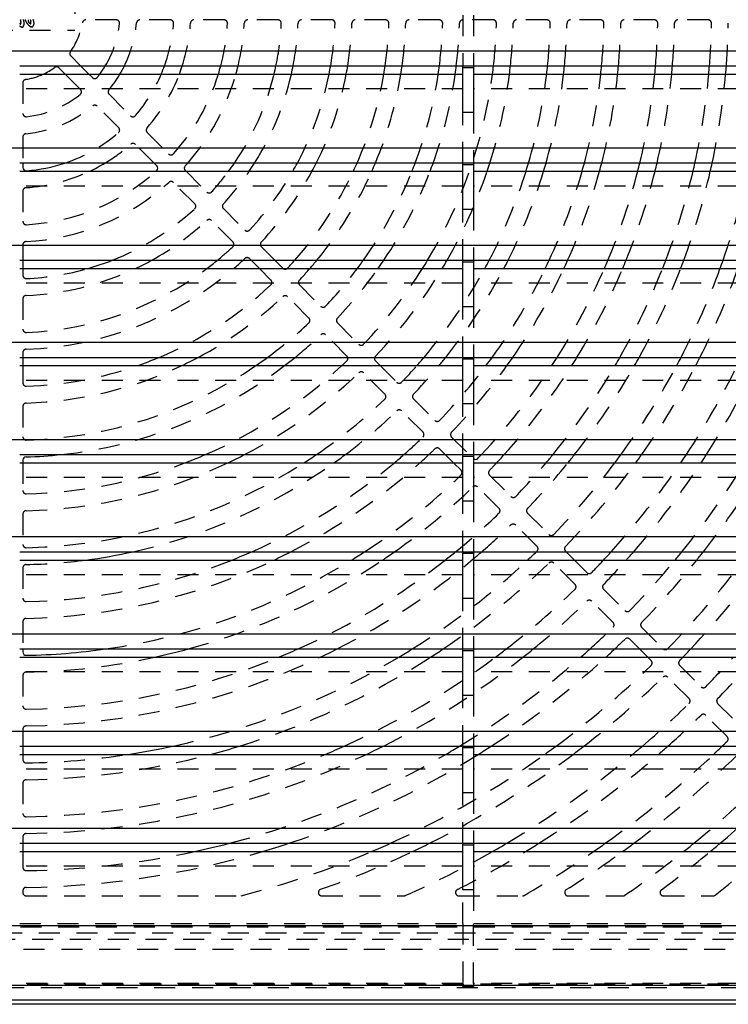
# Model space of a CAD drawing. Extents: x 3.3 to 34.5, y 1 to 22.4.
# Tile 16 of 34: x 9.9 to 14.1, y 1.4 to 7.2. Entities that reach past the tile are written whole.
import ezdxf

# ---------------------------------------------------------------- set-up
doc = ezdxf.new("R2010")
doc.units = 0
doc.linetypes.add('HIDDEN', pattern=[0.1875, 0.125, -0.0625])
doc.layers.add('ACSRY', color=30, linetype='CONTINUOUS')

msp = doc.modelspace()

# ---------------------------------------------------------------- linework, layer by layer
at = {"layer": 'ACSRY', "color": 30, "linetype": 'HIDDEN'}
for p, q in [((10.2014, 7.3787), (10.2014, 7.1567)), ((10.4474, 7.2177), (10.2657, 7.2177)), ((10.7688, 7.2177), (10.5882, 7.2177)), ((11.0895, 7.2177), (10.9092, 7.2177)), ((11.4099, 7.2177), (11.2297, 7.2177)), ((11.7302, 7.2177), (11.55, 7.2177)), ((12.0503, 7.2177), (11.8702, 7.2177)), ((12.3705, 7.2177), (12.1904, 7.2177)), ((12.6906, 7.2177), (12.5105, 7.2177)), ((12.511, 7.2452), (12.511, 6.9446)), ((12.573, 7.2452), (12.573, 6.9446)), ((13.0107, 7.2177), (12.8306, 7.2177)), ((13.3307, 7.2177), (13.1507, 7.2177)), ((13.6508, 7.2177), (13.4708, 7.2177)), ((13.9709, 7.2177), (13.7908, 7.2177)), ((9.4814, 7.1567), (10.2014, 7.1567)), ((10.1768, 7.0031), (10.2353, 6.9446)), ((10.2346, 6.8039), (10.1432, 6.8952)), ((10.2847, 6.8952), (10.3053, 6.8746)), ((12.511, 6.8076), (9.8725, 6.8076)), ((9.8914, 6.8435), (9.8914, 6.6618)), ((15.279, 6.8076), (12.573, 6.8076)), ((10.4048, 6.7751), (10.5325, 6.6474)), ((10.4618, 6.5766), (10.3341, 6.7044)), ((12.511, 6.3666), (12.511, 6.6672)), ((12.573, 6.6672), (12.573, 6.3666)), ((9.8914, 6.521), (9.8914, 6.3666)), ((10.6318, 6.5481), (10.7593, 6.4206)), ((10.6719, 6.3666), (10.5611, 6.4774)), ((10.8627, 6.3172), (10.9859, 6.194)), ((12.511, 6.2296), (9.8725, 6.2296)), ((10.9151, 6.1233), (10.7877, 6.2508)), ((15.279, 6.2296), (12.573, 6.2296)), ((9.8914, 6.2), (9.8914, 6.0197)), ((11.0849, 6.095), (11.2123, 5.9676)), ((12.511, 5.7886), (12.511, 6.0892)), ((12.573, 6.0892), (12.573, 5.7886)), ((11.1416, 5.8969), (11.0142, 6.0242)), ((9.8914, 5.8795), (9.8914, 5.7886)), ((11.3114, 5.8685), (11.3913, 5.7886)), ((11.2499, 5.7886), (11.2407, 5.7978)), ((9.8914, 5.7392), (9.8914, 5.6993)), ((11.368, 5.6705), (11.2992, 5.7392)), ((12.511, 5.6516), (9.8725, 5.6516)), ((11.5378, 5.6421), (11.6651, 5.5148)), ((15.279, 5.6516), (12.573, 5.6516)), ((11.5944, 5.4441), (11.4671, 5.5714)), ((9.8914, 5.5592), (9.8914, 5.379)), ((12.511, 5.2106), (12.511, 5.5112)), ((12.573, 5.5112), (12.573, 5.2106)), ((11.7641, 5.4158), (11.8915, 5.2884)), ((11.8207, 5.2177), (11.6934, 5.3451)), ((9.8914, 5.2389), (9.8914, 5.2106)), ((9.8914, 5.1612), (9.8914, 5.0588)), ((12.0187, 5.1612), (12.1178, 5.0621)), ((12.0471, 4.9914), (11.9198, 5.1187)), ((12.511, 5.0736), (9.8725, 5.0736)), ((15.279, 5.0736), (12.573, 5.0736)), ((12.2168, 4.9631), (12.3441, 4.8358)), ((12.511, 4.6326), (12.511, 4.9332)), ((12.573, 4.9332), (12.573, 4.6326)), ((9.8914, 4.9188), (9.8914, 4.7387)), ((12.2734, 4.7651), (12.1461, 4.8924)), ((12.4431, 4.7368), (12.5704, 4.6095)), ((12.4059, 4.6326), (12.3724, 4.6661)), ((9.8914, 4.5832), (9.8914, 4.4186)), ((12.4997, 4.5388), (12.4552, 4.5832)), ((12.6694, 4.5105), (12.7967, 4.3832)), ((12.511, 4.4956), (9.8725, 4.4956)), ((15.279, 4.4956), (12.573, 4.4956)), ((12.726, 4.3125), (12.5987, 4.4398)), ((12.511, 4.0546), (12.511, 4.3552)), ((12.573, 4.3552), (12.573, 4.0546)), ((9.8914, 4.2786), (9.8914, 4.0985)), ((12.8957, 4.2842), (13.023, 4.1569)), ((12.9523, 4.0862), (12.825, 4.2134)), ((13.122, 4.0579), (13.1253, 4.0546)), ((13.1786, 3.8598), (13.0513, 3.9871)), ((13.1747, 4.0052), (13.2493, 3.9306)), ((9.8914, 3.9585), (9.8914, 3.7784)), ((12.511, 3.9176), (9.8725, 3.9176)), ((15.279, 3.9176), (12.573, 3.9176)), ((13.3483, 3.8316), (13.4756, 3.7043)), ((12.511, 3.4766), (12.511, 3.7772)), ((12.573, 3.7772), (12.573, 3.4766)), ((13.4049, 3.6336), (13.2776, 3.7608)), ((9.8914, 3.6384), (9.8914, 3.4766)), ((13.5746, 3.6053), (13.7019, 3.478)), ((13.5619, 3.4766), (13.5039, 3.5345)), ((13.6312, 3.4073), (13.6112, 3.4272)), ((12.511, 3.3396), (9.8725, 3.3396)), ((15.279, 3.3396), (12.573, 3.3396)), ((13.8009, 3.379), (13.9282, 3.2517)), ((9.8914, 3.3184), (9.8914, 3.1383)), ((13.8575, 3.181), (13.7302, 3.3083)), ((12.511, 2.8986), (12.511, 3.1992)), ((12.573, 3.1992), (12.573, 2.8986)), ((14.0272, 3.1527), (14.1545, 3.0254)), ((14.0838, 2.9547), (13.9565, 3.082)), ((9.8914, 2.9983), (9.8914, 2.8986)), ((9.8914, 2.8492), (9.8914, 2.8183)), ((12.511, 2.7616), (9.8725, 2.7616)), ((15.279, 2.7616), (12.573, 2.7616)), ((9.8914, 2.6783), (9.8914, 2.4983)), ((12.511, 2.3206), (12.511, 2.6212)), ((12.573, 2.6212), (12.573, 2.3206)), ((9.8914, 2.3582), (9.8914, 2.3206)), ((9.8914, 2.2712), (9.8914, 2.1782)), ((12.511, 2.1836), (9.8725, 2.1836)), ((15.279, 2.1836), (12.573, 2.1836)), ((9.8914, 2.0382), (9.8914, 2.0277)), ((9.9114, 2.0077), (11.187, 2.0077)), ((11.6704, 2.0077), (12.1599, 2.0077)), ((12.4871, 2.0077), (12.8655, 2.0077)), ((12.511, 1.8426), (12.511, 2.0432)), ((12.573, 2.0432), (12.573, 1.8426)), ((13.1367, 2.0077), (13.4635, 2.0077)), ((13.7044, 2.0077), (14.0006, 2.0077)), ((15.1765, 1.8222), (4.5064, 1.8222)), ((9.8725, 1.8426), (12.511, 1.8426)), ((12.511, 1.8426), (12.511, 1.4865)), ((12.573, 1.4865), (12.573, 1.8426)), ((12.573, 1.8426), (15.279, 1.8426)), ((4.3615, 1.7878), (15.3214, 1.7878)), ((15.2463, 1.7483), (4.4366, 1.7483)), ((15.4212, 1.688), (4.2617, 1.688)), ((3.8414, 1.4847), (15.8415, 1.4847)), ((12.511, 1.4865), (9.8725, 1.4865)), ((12.511, 1.4686), (12.511, 1.4865)), ((12.573, 1.4686), (12.511, 1.4686)), ((12.573, 1.4865), (12.573, 1.4686)), ((15.279, 1.4865), (12.573, 1.4865)), ((4.149, 1.4629), (15.9842, 1.4629))]:
    msp.add_line(p, q, dxfattribs=at)
at = {"layer": 'ACSRY', "color": 30, "linetype": 'CONTINUOUS'}
for p, q in [((15.279, 7.0322), (4.404, 7.0322)), ((9.8725, 6.9446), (12.511, 6.9446)), ((10.1432, 6.8952), (10.1061, 6.9324)), ((10.2353, 6.9446), (10.2847, 6.8952)), ((12.511, 6.9334), (12.511, 6.9446)), ((12.511, 6.9446), (12.573, 6.9446)), ((12.511, 6.6672), (12.511, 6.9334)), ((12.573, 6.9334), (12.511, 6.9334)), ((12.573, 6.9446), (12.573, 6.9334)), ((12.573, 6.9446), (15.279, 6.9446)), ((12.573, 6.9334), (12.573, 6.6672)), ((9.8725, 6.8952), (12.511, 6.8952)), ((12.573, 6.8952), (15.279, 6.8952)), ((12.573, 6.6672), (12.511, 6.6672)), ((15.279, 6.4542), (4.404, 6.4542)), ((9.8725, 6.3666), (12.511, 6.3666)), ((9.8914, 6.3666), (9.8914, 6.3404)), ((10.6886, 6.3499), (10.6719, 6.3666)), ((12.511, 6.3554), (12.511, 6.3666)), ((12.511, 6.3666), (12.573, 6.3666)), ((12.511, 6.0892), (12.511, 6.3554)), ((12.573, 6.3554), (12.511, 6.3554)), ((12.573, 6.3666), (12.573, 6.3554)), ((12.573, 6.3666), (15.279, 6.3666)), ((12.573, 6.3554), (12.573, 6.0892)), ((9.8725, 6.3172), (12.511, 6.3172)), ((10.8584, 6.3215), (10.8627, 6.3172)), ((12.573, 6.3172), (15.279, 6.3172)), ((12.573, 6.0892), (12.511, 6.0892)), ((15.279, 5.8762), (4.404, 5.8762)), ((9.8725, 5.7886), (12.511, 5.7886)), ((9.8725, 5.7392), (12.511, 5.7392)), ((9.8914, 5.7886), (9.8914, 5.7392)), ((11.2992, 5.7392), (11.2499, 5.7886)), ((11.3913, 5.7886), (11.4387, 5.7412)), ((12.511, 5.7774), (12.511, 5.7886)), ((12.511, 5.7886), (12.573, 5.7886)), ((12.511, 5.5112), (12.511, 5.7774)), ((12.573, 5.7774), (12.511, 5.7774)), ((12.573, 5.7886), (12.573, 5.7774)), ((12.573, 5.7886), (15.279, 5.7886)), ((12.573, 5.7774), (12.573, 5.5112)), ((12.573, 5.7392), (15.279, 5.7392)), ((12.573, 5.5112), (12.511, 5.5112)), ((15.279, 5.2982), (4.404, 5.2982)), ((9.8725, 5.2106), (12.511, 5.2106)), ((9.8725, 5.1612), (12.511, 5.1612)), ((9.8914, 5.2106), (9.8914, 5.1612)), ((11.9905, 5.1894), (12.0187, 5.1612)), ((12.511, 5.1994), (12.511, 5.2106)), ((12.511, 5.2106), (12.573, 5.2106)), ((12.511, 4.9332), (12.511, 5.1994)), ((12.573, 5.1994), (12.511, 5.1994)), ((12.573, 5.2106), (12.573, 5.1994)), ((12.573, 5.2106), (15.279, 5.2106)), ((12.573, 5.1994), (12.573, 4.9332)), ((12.573, 5.1612), (15.279, 5.1612)), ((12.573, 4.9332), (12.511, 4.9332)), ((15.279, 4.7202), (4.404, 4.7202)), ((9.8725, 4.6326), (12.511, 4.6326)), ((12.4552, 4.5832), (12.4059, 4.6326)), ((12.511, 4.6214), (12.511, 4.6326)), ((12.511, 4.6326), (12.573, 4.6326)), ((12.573, 4.6326), (12.573, 4.6214)), ((12.573, 4.6326), (15.279, 4.6326)), ((9.8725, 4.5832), (12.511, 4.5832)), ((9.8914, 4.5987), (9.8914, 4.5832)), ((12.511, 4.3552), (12.511, 4.6214)), ((12.573, 4.6214), (12.511, 4.6214)), ((12.573, 4.6214), (12.573, 4.3552)), ((12.573, 4.5832), (15.279, 4.5832)), ((12.573, 4.3552), (12.511, 4.3552)), ((15.279, 4.1422), (4.404, 4.1422)), ((9.8725, 4.0546), (12.511, 4.0546)), ((12.511, 4.0434), (12.511, 4.0546)), ((12.511, 4.0546), (12.573, 4.0546)), ((12.511, 3.7772), (12.511, 4.0434)), ((12.573, 4.0434), (12.511, 4.0434)), ((12.573, 4.0546), (12.573, 4.0434)), ((12.573, 4.0546), (15.279, 4.0546)), ((12.573, 4.0434), (12.573, 3.7772)), ((13.1253, 4.0546), (13.1747, 4.0052)), ((9.8725, 4.0052), (12.511, 4.0052)), ((12.573, 4.0052), (15.279, 4.0052)), ((12.573, 3.7772), (12.511, 3.7772)), ((15.279, 3.5642), (4.404, 3.5642)), ((9.8725, 3.4766), (12.511, 3.4766)), ((9.8914, 3.4766), (9.8914, 3.4584)), ((12.511, 3.4654), (12.511, 3.4766)), ((12.511, 3.4766), (12.573, 3.4766)), ((12.511, 3.1992), (12.511, 3.4654)), ((12.573, 3.4654), (12.511, 3.4654)), ((12.573, 3.4766), (12.573, 3.4654)), ((12.573, 3.4766), (15.279, 3.4766)), ((12.573, 3.4654), (12.573, 3.1992)), ((13.6112, 3.4272), (13.5619, 3.4766)), ((9.8725, 3.4272), (12.511, 3.4272)), ((12.573, 3.4272), (15.279, 3.4272)), ((12.573, 3.1992), (12.511, 3.1992)), ((15.279, 2.9862), (4.404, 2.9862)), ((9.8725, 2.8986), (12.511, 2.8986)), ((9.8914, 2.8986), (9.8914, 2.8492)), ((12.511, 2.8874), (12.511, 2.8986)), ((12.511, 2.8986), (12.573, 2.8986)), ((12.511, 2.6212), (12.511, 2.8874)), ((12.573, 2.8874), (12.511, 2.8874)), ((12.573, 2.8986), (12.573, 2.8874)), ((12.573, 2.8986), (15.279, 2.8986)), ((12.573, 2.8874), (12.573, 2.6212)), ((9.8725, 2.8492), (12.511, 2.8492)), ((12.573, 2.8492), (15.279, 2.8492)), ((12.573, 2.6212), (12.511, 2.6212)), ((15.279, 2.4082), (4.404, 2.4082)), ((9.8725, 2.3206), (12.511, 2.3206)), ((9.8914, 2.3206), (9.8914, 2.2712)), ((12.511, 2.3094), (12.511, 2.3206)), ((12.511, 2.3206), (12.573, 2.3206)), ((12.511, 2.0432), (12.511, 2.3094)), ((12.573, 2.3094), (12.511, 2.3094)), ((12.573, 2.3206), (12.573, 2.3094)), ((12.573, 2.3206), (15.279, 2.3206)), ((12.573, 2.3094), (12.573, 2.0432)), ((9.8725, 2.2712), (12.511, 2.2712)), ((12.573, 2.2712), (15.279, 2.2712)), ((12.573, 2.0432), (12.511, 2.0432)), ((15.279, 1.8302), (4.404, 1.8302)), ((4.0504, 1.477), (15.6325, 1.477)), ((15.6311, 1.3871), (4.0518, 1.3871)), ((15.9844, 1.3627), (4.149, 1.3627))]:
    msp.add_line(p, q, dxfattribs=at)
at = {"layer": 'ACSRY', "color": 30, "linetype": 'HIDDEN'}
for points in [[(9.8724, 7.1969, 0.051297), (9.8732, 7.1964, 0.050329), (9.8741, 7.196, 0.003795), (9.8749, 7.1954, -0.094886), (9.8755, 7.1945, -0.072827), (9.8759, 7.1935, 0.024592), (9.8765, 7.1929, 0.10921), (9.8773, 7.1927, 0.181238), (9.8782, 7.193, 0.110851), (9.879, 7.1937, 0.078128), (9.8795, 7.1946, 0.083796), (9.8797, 7.1955, 0.045996), (9.8798, 7.1965, 0.020528), (9.8799, 7.1974, 0.007297), (9.88, 7.1984, -0.000489), (9.88, 7.1993, -0.005141), (9.8801, 7.2003, -0.005037), (9.8802, 7.2013, -0.000281), (9.8803, 7.2022, 0.004194), (9.8803, 7.2032, 0.009595), (9.8804, 7.2041, 0.011756), (9.8803, 7.2051, 0.011108), (9.8803, 7.206, 0.008692), (9.8802, 7.207, 0.003972), (9.8801, 7.2079, 0.000134), (9.88, 7.2089, -0.003806), (9.8799, 7.2099, -0.003441), (9.8799, 7.2108, 0.001261), (9.8798, 7.2118, 0.006051), (9.8797, 7.2127, 0.012245), (9.8795, 7.2137, 0.01648), (9.8792, 7.2146, 0.019581), (9.8789, 7.2155, 0.018332), (9.8786, 7.2164, 0.012626), (9.8781, 7.2173, 0.008089), (9.8777, 7.2181, 0.003594), (9.8773, 7.219, -0.000133), (9.8769, 7.2199, -0.004121)], [(9.8949, 7.2192, -0.004902), (9.8954, 7.2177, -0.005375), (9.8959, 7.2162, -0.005529), (9.8964, 7.2147, -0.005258), (9.8969, 7.2132, -0.005509), (9.8973, 7.2117, -0.006095), (9.8978, 7.2101, -0.005713), (9.8981, 7.2086, -0.005625), (9.8984, 7.2072, -0.006197), (9.8986, 7.206, -0.004996), (9.8988, 7.2049, -0.005229), (9.8989, 7.2038, -0.006986), (9.8991, 7.2027, -0.005183), (9.8992, 7.2016, -0.001458), (9.8992, 7.2007, -0.008274), (9.8993, 7.1994, -0.01519), (9.8993, 7.1976, -0.007483), (9.8992, 7.1951, -0.003932)], [(9.9534, 7.2196, -0.003719), (9.9539, 7.2181, -0.003826), (9.9544, 7.2166, -0.003831), (9.9549, 7.215, -0.003862), (9.9554, 7.2134, -0.004188), (9.9558, 7.2118, -0.004657), (9.9563, 7.2102, -0.004365), (9.9566, 7.2086, -0.004197), (9.9569, 7.2072, -0.005087), (9.9572, 7.2059, -0.005345), (9.9574, 7.2045, -0.005387), (9.9577, 7.2031, -0.006477), (9.9578, 7.2017, -0.007417), (9.9579, 7.2004, -0.008086), (9.958, 7.199, -0.008809), (9.958, 7.1977, -0.009761), (9.958, 7.1963, -0.010583), (9.9579, 7.195, -0.011765), (9.9578, 7.1938, -0.011909), (9.9576, 7.1925, -0.011212), (9.9573, 7.1914, -0.011721), (9.9571, 7.1904, -0.01055), (9.9567, 7.1893, -0.009237), (9.9564, 7.1883, -0.009361), (9.956, 7.1872, -0.009012), (9.9555, 7.1862, -0.007968), (9.9551, 7.1851, -0.00774), (9.9545, 7.1841, -0.007739), (9.9539, 7.183, -0.006244), (9.9534, 7.182, -0.004949), (9.9529, 7.1811, -0.005477), (9.9524, 7.1804, -0.005574), (9.952, 7.1797, -0.006545), (9.9515, 7.1791, -0.008931), (9.951, 7.1784, -0.011101), (9.9505, 7.1778, -0.014693), (9.95, 7.1773, -0.016657), (9.9494, 7.1768, -0.017263), (9.9489, 7.1764, -0.024609), (9.9483, 7.176, -0.035701), (9.9476, 7.1757, -0.027014), (9.947, 7.1755, -0.017192), (9.9466, 7.1754, -0.032177), (9.9464, 7.1754, -0.019274), (9.9461, 7.1754, 0.002544), (9.9458, 7.1754, -0.008358), (9.9455, 7.1754, -0.013352), (9.9452, 7.1754, -0.009054), (9.9449, 7.1754, -0.005808), (9.9446, 7.1754, -0.00747), (9.9444, 7.1754, -0.007314), (9.944, 7.1755, 0.004124), (9.9433, 7.1756, -0.017122), (9.9421, 7.1758, -0.026613), (9.9402, 7.1764, -0.018522), (9.9381, 7.1773, -0.02246), (9.9362, 7.1783, -0.027387), (9.9345, 7.1795, -0.019148), (9.9327, 7.1808, -0.013053), (9.9311, 7.1822, -0.011407), (9.9294, 7.1837, -0.009589), (9.9278, 7.1853, -0.006102), (9.9262, 7.1869, -0.003041), (9.9247, 7.1885, -0.000312), (9.9234, 7.1898, 0.001093), (9.9223, 7.1909, 0.000779), (9.9212, 7.192, 0.000059), (9.9202, 7.1931, -0.00104), (9.9191, 7.1942, -0.001932), (9.9181, 7.1953, -0.002873), (9.9171, 7.1964, -0.003763), (9.9161, 7.1975, -0.004772), (9.9151, 7.1986, -0.005639), (9.9142, 7.1997, -0.006601), (9.9133, 7.2009, -0.007518), (9.9124, 7.2021, -0.008441), (9.9116, 7.2034, -0.00841), (9.9108, 7.2046, -0.007852), (9.91, 7.206, -0.007434), (9.9093, 7.2073, -0.006863), (9.9086, 7.2087, -0.006296), (9.9079, 7.21, -0.005708), (9.9073, 7.2114, -0.005382), (9.9067, 7.2129, -0.005028), (9.9061, 7.2143, -0.004301), (9.9055, 7.2157, -0.00366), (9.905, 7.217, -0.003415), (9.9046, 7.2182, -0.00294), (9.9043, 7.2192, -0.0036)], [(9.9222, 7.219, -0.020808), (9.9223, 7.2181, -0.008338), (9.9223, 7.2171, 0.002636), (9.9224, 7.2162, 0.015536), (9.9226, 7.2153, 0.023774), (9.9229, 7.2144, 0.028516), (9.9232, 7.2136, 0.022391), (9.9237, 7.2127, 0.004829), (9.9241, 7.2119, -0.009429), (9.9244, 7.211, -0.024586), (9.9247, 7.2101, -0.025135), (9.9248, 7.2092, -0.011457), (9.925, 7.2083, 0.003087), (9.9252, 7.2074, 0.023154), (9.9255, 7.2066, 0.03375), (9.926, 7.2058, 0.035218), (9.9265, 7.205, 0.024446), (9.9271, 7.2043, 0.001848), (9.9277, 7.2035, -0.01199), (9.9282, 7.2027, -0.02169), (9.9286, 7.2019, -0.017592), (9.9291, 7.2011, 0.001764), (9.9295, 7.2003, 0.018479), (9.93, 7.1995, 0.03659), (9.9307, 7.1988, 0.03508), (9.9314, 7.1982, 0.016983), (9.9322, 7.1976, 0.004463), (9.9329, 7.1971, -0.007647), (9.9336, 7.1965, -0.007732), (9.9342, 7.1959, 0.006581), (9.935, 7.1953, 0.015117), (9.9359, 7.1948, 0.022271), (9.9368, 7.1943, 0.037123), (9.9377, 7.1941, 0.096366), (9.9384, 7.1943, 0.181171), (9.9388, 7.195, 0.122052), (9.9391, 7.196, 0.052726), (9.9392, 7.1972, 0.015785), (9.9393, 7.1984, 0.001746), (9.9394, 7.1995, -0.006924), (9.9395, 7.2004, -0.009453), (9.9396, 7.2012, 0.001022), (9.9397, 7.202, 0.010511), (9.9397, 7.2028, 0.017702), (9.9397, 7.2036, 0.016649), (9.9397, 7.2045, 0.010833), (9.9396, 7.2054, 0.006507), (9.9395, 7.2064, 0.002478), (9.9393, 7.2073, -0.00135), (9.9392, 7.2083, -0.006203), (9.9392, 7.2092, -0.007299), (9.9391, 7.2102, -0.00478), (9.9391, 7.2111, -0.00044), (9.939, 7.212, 0.007048), (9.9389, 7.213, 0.013851), (9.9388, 7.2139, 0.021476), (9.9386, 7.2147, 0.021929), (9.9383, 7.2156, 0.015395), (9.9379, 7.2165, 0.008667), (9.9376, 7.2173, 0.000231), (9.9372, 7.2182, -0.006097), (9.9369, 7.219, -0.012091)], [(9.8992, 7.1951), (9.8991, 7.1944, -0.004597), (9.899, 7.1937, -0.004656), (9.8989, 7.193, -0.004579), (9.8988, 7.1923, -0.004365), (9.8987, 7.1916, -0.004211), (9.8986, 7.1909, -0.004076), (9.8984, 7.1902, -0.003965), (9.8983, 7.1895, -0.003841), (9.8981, 7.1888, -0.003715), (9.8979, 7.1881, -0.003577), (9.8977, 7.1874, -0.003521), (9.8975, 7.1867, -0.003431), (9.8973, 7.1861, -0.003547), (9.8971, 7.1854, -0.004038), (9.8969, 7.1847, -0.00447), (9.8967, 7.184, -0.004857), (9.8964, 7.1834, -0.005279), (9.8961, 7.1827, -0.005823), (9.8958, 7.182, -0.005944), (9.8955, 7.1814, -0.005877), (9.8952, 7.1807, -0.006743), (9.8949, 7.1801, -0.007881), (9.8945, 7.1794, -0.006472), (9.8941, 7.1788, -0.005371), (9.8938, 7.1783, -0.007102), (9.8935, 7.1779, -0.006436), (9.8933, 7.1775, -0.00554), (9.893, 7.1771, -0.007805), (9.8927, 7.1767, -0.009324), (9.8924, 7.1764, -0.010022), (9.892, 7.176, -0.011981), (9.8917, 7.1757, -0.015456), (9.8913, 7.1754, -0.01536), (9.891, 7.1752, -0.01317), (9.8907, 7.1749, -0.022848), (9.8903, 7.1747, -0.032016), (9.8897, 7.1746, -0.027342), (9.8891, 7.1744, -0.033649), (9.8884, 7.1744, -0.03531), (9.8878, 7.1744, -0.027478), (9.8871, 7.1745, -0.022125), (9.8863, 7.1747, -0.018346), (9.8856, 7.1749, -0.015318), (9.8849, 7.1752, -0.012245), (9.8842, 7.1755, -0.009259), (9.8835, 7.1758, -0.006606), (9.8828, 7.1762, -0.005404), (9.882, 7.1765, -0.003189), (9.8812, 7.177, -0.001767), (9.8802, 7.1775, -0.001862), (9.8793, 7.178, -0.002194), (9.8783, 7.1786, -0.002596), (9.8774, 7.1791, -0.002914), (9.8765, 7.1796, -0.00311), (9.8756, 7.1801, -0.003527), (9.8748, 7.1807, -0.004142), (9.8739, 7.1812, -0.00393), (9.8731, 7.1818, -0.003375), (9.8723, 7.1823, -0.004943)]]:
    msp.add_lwpolyline(points, format="xyb", dxfattribs=at)
for centre, radius, start, end in [((10.2657, 7.1977), 0.02, 90.00002, 170.63108), ((10.4474, 7.1977), 0.02, 353.41056, 90.00002), ((10.5882, 7.1977), 0.02, 89.99998, 174.6446), ((10.7688, 7.1977), 0.02, 355.68333, 90), ((10.9092, 7.1977), 0.02, 90, 176.249), ((11.0895, 7.1977), 0.02, 356.78976, 89.99999), ((11.2297, 7.1977), 0.02, 90.00001, 177.11338), ((11.4099, 7.1977), 0.02, 357.44456, 90), ((11.55, 7.1977), 0.02, 90, 177.6539), ((11.7302, 7.1977), 0.02, 357.87745, 90), ((11.8702, 7.1977), 0.02, 89.99998, 178.02389), ((12.0503, 7.1977), 0.02, 358.1849, 90), ((12.1904, 7.1977), 0.02, 90, 178.29306), ((12.3705, 7.1977), 0.02, 358.41454, 90), ((12.5105, 7.1977), 0.02, 90.00001, 178.49769), ((12.6906, 7.1977), 0.02, 358.59259, 90), ((12.8306, 7.1977), 0.02, 89.99998, 178.6585), ((13.0107, 7.1977), 0.02, 358.73469, 89.99998), ((13.1507, 7.1977), 0.02, 90, 178.78822), ((13.3307, 7.1977), 0.02, 358.85072, 90), ((13.4708, 7.1977), 0.02, 89.99998, 178.89505), ((13.6508, 7.1977), 0.02, 358.94726, 90), ((13.7908, 7.1977), 0.02, 90.00002, 178.98458), ((13.9709, 7.1977), 0.02, 359.02884, 89.99999), ((9.8414, 7.2677), 0.41, 324.36891, 350.63108), ((9.8414, 7.2677), 0.63, 329.13706, 353.41056), ((9.8414, 7.2677), 0.73, 333.72282, 354.6446), ((9.8414, 7.2677), 0.95, 340.1115, 355.68333), ((9.8414, 7.2677), 1.05, 342.0738, 356.249), ((9.8414, 7.2677), 1.27, 345.25762, 356.78976), ((9.8414, 7.2677), 1.37, 346.3554, 357.11338), ((9.8414, 7.2677), 1.59, 348.27242, 357.44456), ((9.8414, 7.2677), 1.69, 348.97534, 357.6539), ((9.8414, 7.2677), 1.91, 350.25841, 357.87745), ((9.8414, 7.2677), 2.01, 350.74744, 358.02389), ((9.8414, 7.2677), 2.23, 351.6671, 358.1849), ((9.8414, 7.2677), 2.33, 352.02712, 358.29306), ((9.8414, 7.2677), 2.55, 352.71888, 358.41454), ((9.8414, 7.2677), 2.65, 352.99504, 358.49769), ((9.8414, 7.2677), 2.87, 353.5344, 358.59259), ((9.8414, 7.2677), 2.97, 353.75298, 358.6585), ((9.8414, 7.2677), 3.19, 354.18535, 358.73469), ((9.8414, 7.2677), 3.29, 354.36267, 358.78822), ((9.8414, 7.2677), 3.51, 354.71704, 358.85072), ((9.8414, 7.2677), 3.61, 354.86378, 358.89505), ((9.8414, 7.2677), 3.83, 355.15954, 358.94726), ((9.8414, 7.2677), 3.93, 355.28299, 358.98458), ((9.8414, 7.2677), 4.15, 355.53357, 359.02884), ((9.8414, 7.2677), 4.25, 355.63887, 359.06068), ((10.1909, 7.0172), 0.02, 144.36866, 225.00121), ((9.9114, 6.8435), 0.02, 99.36892, 179.99999), ((9.8414, 7.2677), 0.41, 279.36892, 294.6961), ((10.3194, 6.8888), 0.02, 224.99757, 321.59111), ((9.8414, 7.2677), 0.63, 321.58944, 323.75283), ((9.8414, 7.2677), 0.73, 320.3554, 329.31792), ((9.8414, 7.2677), 0.95, 319.31667, 336.91444), ((9.8414, 7.2677), 1.05, 318.751, 339.22115), ((9.8414, 7.2677), 1.27, 318.21024, 342.94395), ((9.8414, 7.2677), 1.37, 318.86796, 344.22277), ((9.8414, 7.2677), 1.59, 325.47397, 346.45101), ((9.8414, 7.2677), 1.69, 327.77514, 347.26664), ((9.8414, 7.2677), 1.91, 331.84733, 348.75375), ((9.8414, 7.2677), 2.01, 333.3622, 349.32001), ((9.8414, 7.2677), 2.23, 336.16419, 350.38422), ((9.8414, 7.2677), 2.33, 337.24614, 350.80058), ((9.8414, 7.2677), 2.55, 339.30431, 351.60027), ((9.8414, 7.2677), 2.87, 328.9762, 352.54249), ((9.8414, 7.2677), 2.65, 340.11896, 351.9194), ((9.8414, 7.2677), 2.97, 342.33638, 352.79494), ((9.8414, 7.2677), 3.19, 343.59041, 353.29421), ((9.8414, 7.2677), 3.29, 344.10262, 353.49892), ((9.8414, 7.2677), 3.51, 345.12288, 353.90799), ((9.8414, 7.2677), 3.61, 345.5441, 354.07736), ((9.8414, 7.2677), 3.83, 346.39097, 354.41868), ((9.8414, 7.2677), 3.93, 346.74365, 354.56113), ((9.8414, 7.2677), 4.15, 347.45818, 354.85026), ((9.8414, 7.2677), 4.25, 347.75792, 354.97174), ((10.2204, 6.7898), 0.02, 308.41161, 45.00301), ((10.419, 6.7892), 0.02, 140.35351, 225.00281), ((9.8414, 7.2677), 0.63, 276.58944, 308.41056), ((9.8414, 7.2677), 0.73, 275.3554, 309.6446), ((10.32, 6.6902), 0.02, 44.99922, 129.64344), ((9.9114, 6.6618), 0.02, 180, 276.58944), ((10.5467, 6.6615), 0.02, 224.99901, 319.31685), ((10.4477, 6.5625), 0.02, 310.68345, 45.00425), ((10.6459, 6.5623), 0.02, 138.74911, 225.00281), ((9.9114, 6.521), 0.02, 95.3554, 179.99999), ((9.8414, 7.2677), 0.95, 288.44789, 310.68333), ((9.8414, 7.2677), 1.05, 300.87735, 311.249), ((10.5469, 6.4633), 0.02, 45.00068, 131.24887), ((10.7734, 6.4347), 0.02, 224.99898, 318.21043), ((9.8414, 7.2677), 1.05, 273.751, 295.14463), ((9.8414, 7.2677), 1.27, 273.21024, 311.54585), ((9.8414, 7.2677), 1.59, 317.55544, 323.28759), ((9.8414, 7.2677), 1.69, 317.3461, 325.77626), ((9.8414, 7.2677), 1.91, 317.12255, 330.15575), ((9.8414, 7.2677), 2.01, 316.97611, 331.77823), ((9.8414, 7.2677), 2.23, 318.4472, 334.77126), ((9.8414, 7.2677), 2.33, 320.59175, 335.92451), ((9.8414, 7.2677), 2.55, 324.54446, 338.11499), ((9.8414, 7.2677), 2.65, 326.06986, 338.98089), ((9.8414, 7.2677), 2.97, 330.12953, 341.33504), ((9.8414, 7.2677), 3.19, 332.37432, 342.66474), ((9.8414, 7.2677), 3.29, 333.28203, 343.20754), ((9.8414, 7.2677), 3.51, 335.07578, 344.28826), ((9.8414, 7.2677), 3.61, 335.81115, 344.73425), ((9.8414, 7.2677), 3.83, 337.28117, 345.63061), ((9.8414, 7.2677), 3.93, 337.89025, 346.0038), ((9.8414, 7.2677), 4.15, 339.11894, 346.75967), ((9.8414, 7.2677), 4.25, 339.63236, 347.07667), ((9.8414, 7.2677), 4.47, 340.6758, 347.7229), ((9.9114, 6.2), 0.02, 93.751, 180.00001), ((9.8414, 7.2677), 1.37, 272.88662, 312.11338), ((10.7736, 6.2366), 0.02, 45.00068, 132.11325), ((11, 6.2082), 0.02, 224.99733, 317.55727), ((9.8414, 7.2677), 1.59, 291.51796, 312.44456), ((10.901, 6.1092), 0.02, 312.44565, 44.99661), ((11.0991, 6.1091), 0.02, 137.34416, 225.00286), ((9.9114, 6.0197), 0.02, 180, 273.21024), ((9.8414, 7.2677), 1.69, 298.92481, 312.6539), ((11.0001, 6.0101), 0.02, 44.99661, 132.65378), ((11.2265, 5.9817), 0.02, 224.99893, 317.12275), ((9.9114, 5.8795), 0.02, 92.88662, 180), ((9.8414, 7.2677), 1.91, 309.24567, 312.87745), ((11.1275, 5.8827), 0.02, 312.87854, 45.00442), ((11.3255, 5.8827), 0.02, 136.97514, 225.00166), ((9.8414, 7.2677), 2.01, 312.61574, 313.02389), ((11.2265, 5.7837), 0.02, 45.00167, 133.02277), ((9.8414, 7.2677), 1.69, 272.3461, 295.25232), ((9.8414, 7.2677), 2.01, 271.97611, 310.49631), ((9.8414, 7.2677), 1.91, 272.12255, 306.84489), ((9.8414, 7.2677), 1.59, 272.55544, 285.98772), ((11.4529, 5.7553), 0.02, 233.49026, 306.50974), ((9.8414, 7.2677), 2.33, 316.70693, 319.00383), ((9.8414, 7.2677), 2.55, 316.58546, 323.17222), ((9.8414, 7.2677), 2.65, 316.50231, 324.77474), ((9.8414, 7.2677), 2.87, 316.40741, 327.82017), ((9.8414, 7.2677), 2.97, 316.34149, 329.02617), ((9.8414, 7.2677), 3.19, 319.84299, 331.36986), ((9.8414, 7.2677), 3.29, 321.29703, 332.31633), ((9.8414, 7.2677), 3.51, 324.11986, 334.18479), ((9.8414, 7.2677), 3.61, 325.25979, 334.95011), ((9.8414, 7.2677), 3.83, 327.51199, 336.47894), ((9.8414, 7.2677), 3.93, 328.43565, 337.11198), ((9.8414, 7.2677), 4.15, 330.28366, 338.38837), ((9.8414, 7.2677), 4.25, 331.05023, 338.92148), ((9.8414, 7.2677), 4.47, 332.59873, 340.0045), ((9.8414, 7.2677), 4.57, 333.24675, 340.46006), ((9.9114, 5.6993), 0.02, 180, 272.55544), ((9.8414, 7.2677), 2.23, 292.70524, 313.1849), ((11.3539, 5.6563), 0.02, 313.18502, 45.00573), ((11.5519, 5.6563), 0.02, 136.70494, 225.00295), ((9.9114, 5.5592), 0.02, 92.3461, 180.00001), ((9.8414, 7.2677), 2.33, 298.00454, 313.29306), ((11.4529, 5.5573), 0.02, 45.001, 133.29194), ((11.6792, 5.5289), 0.02, 224.99887, 316.58567), ((9.8414, 7.2677), 2.55, 306.22159, 313.41454), ((11.5802, 5.4299), 0.02, 313.41466, 45.00247), ((11.7783, 5.4299), 0.02, 136.50028, 225.00299), ((9.9114, 5.379), 0.02, 180, 272.12255), ((9.8414, 7.2677), 2.65, 309.07743, 313.49769), ((11.6793, 5.3309), 0.02, 45.00066, 133.49757), ((11.9056, 5.3026), 0.02, 224.99884, 316.40762), ((9.9114, 5.2389), 0.02, 91.97611, 180), ((11.8066, 5.2036), 0.02, 20.372, 45.00076), ((12.0046, 5.2036), 0.02, 136.33944, 159.53947), ((9.8414, 7.2677), 2.33, 271.70694, 295.30071), ((9.8414, 7.2677), 2.55, 271.58546, 304.30202), ((9.8414, 7.2677), 2.23, 271.8151, 289.15771), ((9.8414, 7.2677), 2.65, 276.0621, 307.35365), ((9.8414, 7.2677), 2.87, 293.33832, 312.77957), ((9.8414, 7.2677), 3.19, 316.26531, 318.67382), ((9.8414, 7.2677), 3.29, 316.21178, 320.18778), ((9.8414, 7.2677), 3.51, 316.14928, 323.1199), ((9.8414, 7.2677), 3.61, 316.10494, 324.30164), ((9.8414, 7.2677), 3.83, 316.52509, 326.63299), ((9.8414, 7.2677), 3.93, 317.89205, 327.5879), ((9.8414, 7.2677), 4.15, 320.58124, 329.49654), ((9.8414, 7.2677), 4.25, 321.68075, 330.28757), ((9.8414, 7.2677), 4.47, 323.87662, 331.88435), ((9.8414, 7.2677), 4.57, 324.78641, 332.55216), ((9.8414, 7.2677), 4.79, 326.62323, 333.91077), ((9.8414, 7.2677), 4.89, 327.39176, 334.48311), ((9.8414, 7.2677), 2.97, 297.46827, 313.6585), ((11.9056, 5.1046), 0.02, 45.00261, 133.65739), ((9.9114, 5.0588), 0.02, 180, 271.8151), ((12.1319, 5.0763), 0.02, 224.99883, 316.26554), ((12.0329, 4.9773), 0.02, 313.73481, 45.00437), ((12.2309, 4.9772), 0.02, 136.20969, 225.00308), ((9.9114, 4.9188), 0.02, 91.70694, 180.00001), ((9.8414, 7.2677), 3.19, 304.3023, 313.73469), ((9.8414, 7.2677), 3.29, 306.77746, 313.78822), ((12.132, 4.8782), 0.02, 45.00165, 133.7871), ((12.3583, 4.8499), 0.02, 224.99832, 316.15022), ((12.2593, 4.7509), 0.02, 313.85085, 45.00117), ((12.4573, 4.7509), 0.02, 136.10282, 225.00313), ((9.9114, 4.7387), 0.02, 180, 271.58546), ((9.8414, 7.2677), 3.51, 311.34341, 313.85072), ((9.8414, 7.2677), 3.61, 313.11636, 313.89505), ((12.3583, 4.6519), 0.02, 45.00406, 133.89394), ((9.8414, 7.2677), 2.97, 271.3415, 295.32821), ((9.8414, 7.2677), 3.19, 271.26531, 302.69732), ((9.8414, 7.2677), 2.87, 271.40741, 290.71267), ((9.8414, 7.2677), 3.29, 282.40572, 305.31786), ((9.8414, 7.2677), 3.51, 293.73224, 310.10948), ((9.8414, 7.2677), 3.61, 297.11696, 311.95854), ((9.8414, 7.2677), 3.93, 316.01542, 316.91529), ((9.8414, 7.2677), 4.15, 315.97116, 319.69416), ((9.8414, 7.2677), 4.25, 315.93932, 320.82826), ((9.8414, 7.2677), 4.47, 315.90132, 323.09004), ((9.8414, 7.2677), 4.57, 315.87382, 324.02601), ((9.8414, 7.2677), 4.79, 317.87037, 325.91388), ((9.8414, 7.2677), 4.89, 318.92151, 326.70311), ((9.8414, 7.2677), 5.11, 321.03816, 328.3087), ((9.8414, 7.2677), 5.21, 321.92202, 328.98522), ((9.8414, 7.2677), 3.83, 302.97052, 313.94726), ((12.4856, 4.5246), 0.02, 313.94738, 45.00364), ((12.6836, 4.5246), 0.02, 136.01326, 225.00318), ((9.9114, 4.4186), 0.02, 179.99998, 271.40741), ((9.8414, 7.2677), 3.93, 305.1544, 313.98458), ((12.5846, 4.4256), 0.02, 45.00165, 133.98346), ((12.8109, 4.3973), 0.02, 224.99827, 315.97232), ((9.9114, 4.2786), 0.02, 91.34149, 179.99999), ((9.8414, 7.2677), 4.15, 309.26196, 314.02884), ((12.7119, 4.2983), 0.02, 314.02896, 44.99318), ((12.9099, 4.2983), 0.02, 135.93906, 225.00129), ((12.8109, 4.1993), 0.02, 44.99974, 134.06056), ((9.8414, 7.2677), 4.25, 310.88344, 314.06068), ((13.0372, 4.171), 0.02, 224.99682, 315.9035), ((9.9114, 4.0985), 0.02, 180, 271.26531), ((12.9382, 4.072), 0.02, 314.09978, 45.001), ((13.1362, 4.072), 0.02, 135.8716, 225.00328), ((9.8414, 7.2677), 3.29, 271.21178, 277.41326), ((9.8414, 7.2677), 3.61, 271.10495, 295.34594), ((9.8414, 7.2677), 3.51, 271.14928, 291.64498), ((9.8414, 7.2677), 3.83, 278.16444, 301.58898), ((9.8414, 7.2677), 3.93, 285.27398, 303.88558), ((9.8414, 7.2677), 4.15, 294.0011, 308.17334), ((9.8414, 7.2677), 4.25, 296.86894, 309.99396), ((9.8414, 7.2677), 4.47, 301.99017, 313.12486), ((9.8414, 7.2677), 4.57, 303.94437, 314.12617), ((13.0372, 3.973), 0.02, 45.00065, 134.12605), ((9.8414, 7.2677), 4.79, 315.84085, 317.06983), ((9.8414, 7.2677), 4.89, 315.81687, 318.15037), ((9.8414, 7.2677), 5.11, 315.78798, 320.32336), ((9.8414, 7.2677), 5.21, 315.76689, 321.22971), ((9.8414, 7.2677), 5.43, 315.74137, 323.07073), ((9.8414, 7.2677), 5.53, 316.71985, 323.84556), ((9.9114, 3.9585), 0.02, 91.21178, 180.00001), ((13.2635, 3.9447), 0.02, 224.99676, 315.84305), ((9.8414, 7.2677), 4.79, 307.67612, 314.15915), ((13.1645, 3.8457), 0.02, 314.16025, 44.99339), ((13.3625, 3.8457), 0.02, 135.81461, 225.00333), ((9.9114, 3.7784), 0.02, 180, 271.14928), ((9.8414, 7.2677), 4.89, 309.16842, 314.18313), ((13.2635, 3.7467), 0.02, 45.00164, 134.18201), ((13.4898, 3.7184), 0.02, 224.99871, 315.78823), ((9.9114, 3.6384), 0.02, 91.10495, 179.99999), ((13.3908, 3.6194), 0.02, 314.21214, 44.99936), ((13.5888, 3.6194), 0.02, 135.76459, 225.00337), ((9.8414, 7.2677), 5.11, 312.10527, 314.21202), ((9.8414, 7.2677), 5.21, 313.30825, 314.23311), ((13.4898, 3.5204), 0.02, 45.00065, 134.23299), ((9.8414, 7.2677), 4.25, 270.93932, 295.35832), ((9.8414, 7.2677), 3.93, 271.01542, 282.25125), ((9.8414, 7.2677), 4.15, 270.97116, 292.26797), ((9.8414, 7.2677), 4.47, 282.19198, 300.77623), ((9.8414, 7.2677), 4.57, 287.04845, 302.82058), ((9.8414, 7.2677), 4.79, 294.19633, 306.70011), ((9.8414, 7.2677), 4.89, 296.68448, 308.24432), ((9.8414, 7.2677), 5.11, 301.23743, 311.27383), ((9.8414, 7.2677), 5.21, 303.0059, 312.51164), ((13.6171, 3.3931), 0.02, 314.25973, 44.99366), ((13.8151, 3.3931), 0.02, 135.72032, 225.00342), ((9.8414, 7.2677), 5.53, 315.72267, 316.01384), ((9.8414, 7.2677), 5.75, 315.69996, 318.0938), ((9.8414, 7.2677), 5.85, 315.68327, 318.96684), ((9.9114, 3.3184), 0.02, 91.01542, 180), ((9.8414, 7.2677), 5.43, 306.42475, 314.25863), ((9.8414, 7.2677), 5.53, 307.80636, 314.27733), ((13.7161, 3.2941), 0.02, 45.00472, 134.27721), ((13.9424, 3.2658), 0.02, 224.99662, 315.70228), ((13.8434, 3.1668), 0.02, 314.30113, 44.99247), ((14.0414, 3.1668), 0.02, 135.6809, 225.00347), ((9.9114, 3.1383), 0.02, 180.00002, 270.97116), ((9.8414, 7.2677), 5.75, 310.54835, 314.30003), ((9.8414, 7.2677), 5.85, 311.68015, 314.31673), ((13.9424, 3.0678), 0.02, 45.00164, 134.31562), ((9.9114, 2.9983), 0.02, 90.93932, 180), ((14.0697, 2.9405), 0.02, 314.33816, 44.99688), ((9.8414, 7.2677), 6.07, 313.96209, 314.33706), ((9.9114, 2.8183), 0.02, 180, 270.90132), ((9.8414, 7.2677), 4.57, 270.87383, 284.79425), ((9.8414, 7.2677), 4.89, 270.81687, 295.36746), ((9.8414, 7.2677), 4.79, 270.84085, 292.71417), ((9.8414, 7.2677), 4.47, 270.90132, 278.70573), ((9.8414, 7.2677), 5.11, 284.50238, 300.15414), ((9.8414, 7.2677), 5.21, 288.27636, 301.99648), ((9.8414, 7.2677), 5.43, 294.34454, 305.539), ((9.8414, 7.2677), 5.53, 296.5419, 306.96477), ((9.8414, 7.2677), 5.75, 300.6408, 309.78646), ((9.8414, 7.2677), 5.85, 302.25599, 310.94848), ((9.8414, 7.2677), 6.07, 305.4105, 313.28735), ((9.8414, 7.2677), 6.17, 306.6965, 314.26441), ((9.9114, 2.6783), 0.02, 90.87383, 179.99998), ((9.8414, 7.2677), 6.39, 309.26683, 314.37036), ((9.8414, 7.2677), 6.49, 310.33461, 314.3839), ((9.9114, 2.4983), 0.02, 179.99998, 270.84085), ((9.9114, 2.3582), 0.02, 90.81687, 180), ((9.8414, 7.2677), 5.21, 270.76689, 286.45933), ((9.8414, 7.2677), 5.11, 270.78798, 282.09852), ((9.8414, 7.2677), 5.43, 284.40149, 293.04968), ((9.8414, 7.2677), 5.53, 289.24042, 295.37448), ((9.8414, 7.2677), 5.75, 293.86728, 299.66239), ((9.8414, 7.2677), 5.85, 296.78871, 301.33927), ((9.8414, 7.2677), 6.07, 299.98965, 304.59897), ((9.8414, 7.2677), 6.17, 302.16412, 305.92307), ((9.8414, 7.2677), 6.39, 304.65348, 308.56284), ((9.8414, 7.2677), 6.49, 306.3979, 309.65718), ((9.8414, 7.2677), 6.71, 308.44009, 311.87225), ((9.9114, 2.1782), 0.02, 180, 270.78798), ((9.9114, 2.0382), 0.02, 90.76689, 179.99999), ((9.9114, 2.0277), 0.02, 180, 270), ((11.6704, 2.0277), 0.02, 109.24042, 269.99999), ((12.1599, 2.0277), 0.02, 270, 293.86728), ((12.4871, 2.0277), 0.02, 116.78871, 270), ((12.8655, 2.0277), 0.02, 270, 299.98965), ((13.1367, 2.0277), 0.02, 122.16412, 270.00001), ((13.4635, 2.0277), 0.02, 270, 304.65348), ((13.7044, 2.0277), 0.02, 126.3979, 270.00001), ((14.0006, 2.0277), 0.02, 270, 308.44009)]:
    msp.add_arc(centre, radius, start, end, dxfattribs=at)
at = {"layer": 'ACSRY', "color": 30, "linetype": 'CONTINUOUS'}
for centre, radius, start, end in [((9.8414, 7.2677), 0.41, 294.6961, 305.63108), ((10.092, 6.9182), 0.02, 44.99468, 125.63095), ((9.8414, 7.2677), 0.63, 323.75283, 329.13706), ((9.8414, 7.2677), 0.73, 329.31792, 333.72282), ((9.8414, 7.2677), 0.95, 336.91444, 340.1115), ((9.8414, 7.2677), 1.05, 339.22115, 342.0738), ((9.8414, 7.2677), 1.27, 342.94395, 345.25762), ((9.8414, 7.2677), 1.37, 344.22277, 346.3554), ((9.8414, 7.2677), 1.59, 346.45101, 348.27242), ((9.8414, 7.2677), 1.69, 347.26664, 348.97534), ((9.8414, 7.2677), 1.91, 348.75375, 350.25841), ((9.8414, 7.2677), 2.01, 349.32001, 350.74744), ((9.8414, 7.2677), 2.23, 350.38422, 351.6671), ((9.8414, 7.2677), 2.33, 350.80058, 352.02712), ((9.8414, 7.2677), 2.55, 351.60027, 352.71888), ((9.8414, 7.2677), 2.65, 351.9194, 352.99504), ((9.8414, 7.2677), 2.87, 352.54249, 353.5344), ((9.8414, 7.2677), 2.97, 352.79494, 353.75298), ((9.8414, 7.2677), 3.19, 353.29421, 354.18535), ((9.8414, 7.2677), 3.29, 353.49892, 354.36267), ((9.8414, 7.2677), 3.51, 353.90799, 354.71704), ((9.8414, 7.2677), 3.61, 354.07736, 354.86378), ((9.8414, 7.2677), 3.83, 354.41868, 355.15954), ((9.8414, 7.2677), 3.93, 354.56113, 355.28299), ((9.8414, 7.2677), 4.15, 354.85026, 355.53357), ((9.8414, 7.2677), 4.25, 354.97174, 355.63887), ((9.9114, 6.3404), 0.02, 180, 274.31667), ((9.8414, 7.2677), 0.95, 274.31667, 288.44789), ((9.8414, 7.2677), 1.05, 295.14463, 300.87735), ((10.6744, 6.3357), 0.02, 311.79083, 44.99792), ((10.8726, 6.3356), 0.02, 137.8864, 225.00113), ((9.8414, 7.2677), 1.37, 317.88662, 318.86796), ((9.8414, 7.2677), 1.59, 323.28759, 325.47397), ((9.8414, 7.2677), 1.69, 325.77626, 327.77514), ((9.8414, 7.2677), 1.91, 330.15575, 331.84733), ((9.8414, 7.2677), 2.01, 331.77823, 333.3622), ((9.8414, 7.2677), 2.23, 334.77126, 336.16419), ((9.8414, 7.2677), 2.33, 335.92451, 337.24614), ((9.8414, 7.2677), 2.55, 338.11499, 339.30431), ((9.8414, 7.2677), 2.65, 338.98089, 340.11896), ((9.8414, 7.2677), 2.97, 341.33504, 342.33638), ((9.8414, 7.2677), 3.19, 342.66474, 343.59041), ((9.8414, 7.2677), 3.29, 343.20754, 344.10262), ((9.8414, 7.2677), 3.51, 344.28826, 345.12288), ((9.8414, 7.2677), 3.61, 344.73425, 345.5441), ((9.8414, 7.2677), 3.83, 345.63061, 346.39097), ((9.8414, 7.2677), 3.93, 346.0038, 346.74365), ((9.8414, 7.2677), 4.15, 346.75967, 347.45818), ((9.8414, 7.2677), 4.25, 347.07667, 347.75792), ((9.8414, 7.2677), 1.59, 285.98772, 291.51796), ((9.8414, 7.2677), 1.69, 295.25232, 298.92481), ((9.8414, 7.2677), 1.91, 306.84489, 309.24567), ((9.8414, 7.2677), 2.01, 310.49631, 312.61574), ((9.8414, 7.2677), 2.23, 316.8151, 318.4472), ((9.8414, 7.2677), 2.33, 319.00383, 320.59175), ((9.8414, 7.2677), 2.55, 323.17222, 324.54446), ((9.8414, 7.2677), 2.65, 324.77474, 326.06986), ((9.8414, 7.2677), 2.87, 327.82017, 328.9762), ((9.8414, 7.2677), 2.97, 329.02617, 330.12953), ((9.8414, 7.2677), 3.19, 331.36986, 332.37432), ((9.8414, 7.2677), 3.29, 332.31633, 333.28203), ((9.8414, 7.2677), 3.51, 334.18479, 335.07578), ((9.8414, 7.2677), 3.61, 334.95011, 335.81115), ((9.8414, 7.2677), 3.83, 336.47894, 337.28117), ((9.8414, 7.2677), 3.93, 337.11198, 337.89025), ((9.8414, 7.2677), 4.15, 338.38837, 339.11894), ((9.8414, 7.2677), 4.25, 338.92148, 339.63236), ((9.8414, 7.2677), 4.47, 340.0045, 340.6758), ((9.8414, 7.2677), 2.23, 289.15771, 292.70524), ((9.8414, 7.2677), 2.33, 295.30071, 298.00454), ((9.8414, 7.2677), 2.55, 304.30202, 306.22159), ((9.8414, 7.2677), 2.65, 307.35365, 309.07743), ((9.8414, 7.2677), 2.87, 312.77957, 313.59259), ((11.8066, 5.2036), 0.02, 313.59369, 20.372), ((12.0046, 5.2036), 0.02, 159.53947, 225.00302), ((9.8414, 7.2677), 3.19, 318.67382, 319.84299), ((9.8414, 7.2677), 3.29, 320.18778, 321.29703), ((9.8414, 7.2677), 3.51, 323.1199, 324.11986), ((9.8414, 7.2677), 3.61, 324.30164, 325.25979), ((9.8414, 7.2677), 3.83, 326.63299, 327.51199), ((9.8414, 7.2677), 3.93, 327.5879, 328.43565), ((9.8414, 7.2677), 4.15, 329.49654, 330.28366), ((9.8414, 7.2677), 4.25, 330.28757, 331.05023), ((9.8414, 7.2677), 4.47, 331.88435, 332.59873), ((9.8414, 7.2677), 4.57, 332.55216, 333.24675), ((9.8414, 7.2677), 2.65, 271.50231, 276.0621), ((9.8414, 7.2677), 2.87, 290.71267, 293.33832), ((9.8414, 7.2677), 2.97, 295.32821, 297.46827), ((9.8414, 7.2677), 3.19, 302.69732, 304.3023), ((9.8414, 7.2677), 3.29, 305.31786, 306.77746), ((9.8414, 7.2677), 3.51, 310.10948, 311.34341), ((9.8414, 7.2677), 3.61, 311.95854, 313.11636), ((9.8414, 7.2677), 3.83, 316.05274, 316.52509), ((9.8414, 7.2677), 3.93, 316.91529, 317.89205), ((9.8414, 7.2677), 4.15, 319.69416, 320.58124), ((9.8414, 7.2677), 4.25, 320.82826, 321.68075), ((9.8414, 7.2677), 4.47, 323.09004, 323.87662), ((9.8414, 7.2677), 4.57, 324.02601, 324.78641), ((9.8414, 7.2677), 4.79, 325.91388, 326.62323), ((9.8414, 7.2677), 4.89, 326.70311, 327.39176), ((9.9114, 4.5987), 0.02, 91.50231, 180), ((12.5846, 4.6236), 0.02, 234.49305, 316.05297), ((9.8414, 7.2677), 3.29, 277.41326, 282.40572), ((9.8414, 7.2677), 3.51, 291.64498, 293.73224), ((9.8414, 7.2677), 3.61, 295.34594, 297.11696), ((9.8414, 7.2677), 3.83, 301.58898, 302.97052), ((9.8414, 7.2677), 3.93, 303.88558, 305.1544), ((9.8414, 7.2677), 4.15, 308.17334, 309.26196), ((9.8414, 7.2677), 4.25, 309.99396, 310.88344), ((9.8414, 7.2677), 4.47, 313.12486, 314.04183), ((9.8414, 7.2677), 4.79, 317.06983, 317.87037), ((9.8414, 7.2677), 4.89, 318.15037, 318.92151), ((9.8414, 7.2677), 5.11, 320.32336, 321.03816), ((9.8414, 7.2677), 5.21, 321.22971, 321.92202), ((9.9114, 3.4584), 0.02, 180, 271.05274), ((9.8414, 7.2677), 3.83, 271.05274, 278.16444), ((9.8414, 7.2677), 3.93, 282.25125, 285.27398), ((9.8414, 7.2677), 4.15, 292.26797, 294.0011), ((9.8414, 7.2677), 4.25, 295.35832, 296.86894), ((9.8414, 7.2677), 4.47, 300.77623, 301.99017), ((9.8414, 7.2677), 4.57, 302.82058, 303.94437), ((9.8414, 7.2677), 4.79, 306.70011, 307.67612), ((9.8414, 7.2677), 4.89, 308.24432, 309.16842), ((9.8414, 7.2677), 5.11, 311.27383, 312.10527), ((9.8414, 7.2677), 5.21, 312.51164, 313.30825), ((13.7161, 3.4921), 0.02, 231.03524, 308.96476), ((9.8414, 7.2677), 5.53, 316.01384, 316.71985), ((9.8414, 7.2677), 4.47, 278.70573, 282.19198), ((9.8414, 7.2677), 4.57, 284.79425, 287.04845), ((9.8414, 7.2677), 4.79, 292.71417, 294.19633), ((9.8414, 7.2677), 4.89, 295.36746, 296.68448), ((9.8414, 7.2677), 5.11, 300.15414, 301.23743), ((9.8414, 7.2677), 5.21, 301.99648, 303.0059), ((9.8414, 7.2677), 5.43, 305.539, 306.42475), ((9.8414, 7.2677), 5.53, 306.96477, 307.80636), ((9.8414, 7.2677), 5.75, 309.78646, 310.54835), ((9.8414, 7.2677), 5.85, 310.94848, 311.68015), ((9.8414, 7.2677), 6.07, 313.28735, 313.96209), ((9.8414, 7.2677), 5.11, 282.09852, 284.50238), ((9.8414, 7.2677), 5.21, 286.45933, 288.27636), ((9.8414, 7.2677), 5.43, 293.04968, 294.34454), ((9.8414, 7.2677), 5.53, 295.37448, 296.5419), ((9.8414, 7.2677), 5.75, 299.66239, 300.6408), ((9.8414, 7.2677), 5.85, 301.33927, 302.25599), ((9.8414, 7.2677), 6.07, 304.59897, 305.4105), ((9.8414, 7.2677), 6.17, 305.92307, 306.6965), ((9.8414, 7.2677), 6.39, 308.56284, 309.26683), ((9.8414, 7.2677), 6.49, 309.65718, 310.33461)]:
    msp.add_arc(centre, radius, start, end, dxfattribs=at)

doc.saveas('drawing.dxf')
